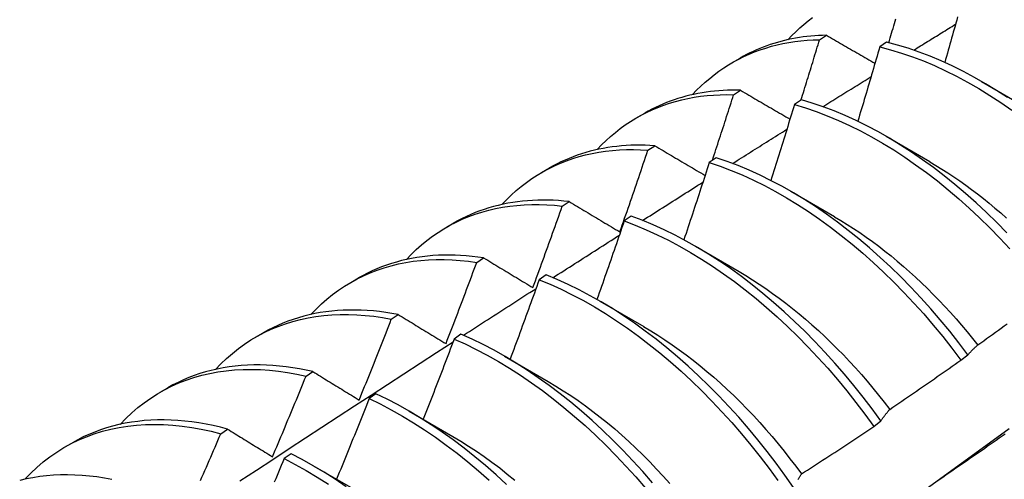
# Model space of a CAD drawing. Header units: inches. Extents: x 15 to 190, y 16 to 108.
# Tile 79 of 90: x 169.004 to 169.363, y 82.24 to 82.407. Entities that reach past the tile are written whole.
import ezdxf

# ---------------------------------------------------------------- set-up
doc = ezdxf.new("R2010")
doc.units = ezdxf.units.IN
doc.header["$MEASUREMENT"] = 0
doc.layers.add('Visible Edges(ANSI)', color=7, linetype='Continuous', lineweight=25)

msp = doc.modelspace()

# ---------------------------------------------------------------- linework, layer by layer
at = {"layer": 'Visible Edges(ANSI)'}
for p, q in [((169.29575, 82.39999), (169.29829, 82.4016)), ((169.32021, 82.39905), (169.3177, 82.39736)), ((169.26398, 82.39166), (169.26679, 82.39328)), ((169.35484, 82.38479), (169.37079, 82.37556)), ((169.26442, 82.37991), (169.26695, 82.38154)), ((169.28912, 82.37806), (169.28661, 82.37635)), ((169.22918, 82.37162), (169.23199, 82.37324)), ((169.32004, 82.36475), (169.33599, 82.35553)), ((169.23314, 82.35968), (169.23567, 82.36132)), ((169.25805, 82.35691), (169.25554, 82.3552)), ((169.19438, 82.35158), (169.19719, 82.3532)), ((169.28525, 82.34472), (169.3012, 82.33549)), ((169.20191, 82.3393), (169.20443, 82.34095)), ((169.227, 82.33562), (169.2245, 82.33389)), ((169.15958, 82.33154), (169.16239, 82.33316)), ((169.25045, 82.32468), (169.2664, 82.31545)), ((169.17071, 82.31877), (169.17323, 82.32043)), ((169.12478, 82.3115), (169.12759, 82.31312)), ((169.19597, 82.31418), (169.19347, 82.31244)), ((169.21565, 82.30464), (169.2316, 82.29541)), ((169.13955, 82.29808), (169.14207, 82.29976)), ((169.08998, 82.29146), (169.0928, 82.29308)), ((169.16496, 82.29259), (169.16245, 82.29084)), ((169.18085, 82.2846), (169.1968, 82.27537)), ((169.34731, 82.28316), (169.34987, 82.28511)), ((169.10843, 82.27724), (169.11094, 82.27893)), ((169.05519, 82.27143), (169.058, 82.27304)), ((169.13395, 82.27086), (169.13145, 82.2691)), ((169.14605, 82.26456), (169.162, 82.25533)), ((169.31552, 82.25898), (169.31809, 82.26094)), ((169.07733, 82.25625), (169.07984, 82.25795)), ((169.02039, 82.25139), (169.0232, 82.25301)), ((169.10296, 82.24899), (169.10045, 82.24722)), ((169.11125, 82.24452), (169.1272, 82.23529))]:
    msp.add_line(p, q, dxfattribs=at)
at = {"layer": 'Visible Edges(ANSI)', "flags": 128}
for points in [[(169.28422, 82.39999), (169.28562, 82.40147), (169.28706, 82.4029), (169.28854, 82.40427), (169.29006, 82.40559), (169.29161, 82.40685), (169.2932, 82.40806)], [(169.321, 82.39886), (169.32126, 82.39974), (169.32152, 82.40062), (169.32178, 82.40149), (169.32204, 82.40237), (169.32229, 82.40325), (169.32255, 82.40412), (169.32281, 82.405), (169.32307, 82.40588), (169.32332, 82.40675), (169.32358, 82.40763)], [(169.33008, 82.39619), (169.33071, 82.39658), (169.33135, 82.39697), (169.33199, 82.39737), (169.33262, 82.39776), (169.33326, 82.39816), (169.33389, 82.39855), (169.33453, 82.39895), (169.33517, 82.39934), (169.3358, 82.39973), (169.33644, 82.40013), (169.33707, 82.40052), (169.33771, 82.40092), (169.33835, 82.40131), (169.33898, 82.4017), (169.33962, 82.4021), (169.34026, 82.40249), (169.34089, 82.40288), (169.34153, 82.40328), (169.34216, 82.40367), (169.3428, 82.40406), (169.34344, 82.40446), (169.34407, 82.40485), (169.34471, 82.40525), (169.34535, 82.40564)], [(169.34608, 82.40828), (169.34577, 82.40717), (169.34546, 82.40607), (169.34516, 82.40497), (169.34485, 82.40386), (169.34454, 82.40276), (169.34423, 82.40165), (169.34392, 82.40055), (169.34361, 82.39944), (169.34329, 82.39834), (169.34298, 82.39723), (169.34267, 82.39613), (169.34236, 82.39502), (169.34204, 82.39392), (169.34173, 82.39281), (169.34141, 82.39171)], [(169.24942, 82.37995), (169.25092, 82.38153), (169.25246, 82.38305), (169.25404, 82.3845), (169.25567, 82.38589), (169.25734, 82.38722), (169.25905, 82.38849), (169.26079, 82.38969), (169.26258, 82.39083), (169.2644, 82.3919), (169.26627, 82.39291), (169.26816, 82.39386), (169.2701, 82.39473), (169.27207, 82.39554), (169.27407, 82.39629), (169.27611, 82.39696), (169.27817, 82.39757), (169.28027, 82.39811), (169.2824, 82.39859), (169.28456, 82.39899), (169.28675, 82.39933), (169.28896, 82.39959), (169.2912, 82.39979), (169.29346, 82.39992), (169.29575, 82.39999)], [(169.29829, 82.4016), (169.29684, 82.40157), (169.29541, 82.4015), (169.29399, 82.40141), (169.29258, 82.40129), (169.29117, 82.40115), (169.28978, 82.40098), (169.2884, 82.40078), (169.28703, 82.40055), (169.28567, 82.4003), (169.28432, 82.40002), (169.28298, 82.39971), (169.28166, 82.39937), (169.28035, 82.39901), (169.27905, 82.39862), (169.27776, 82.39821), (169.27649, 82.39777), (169.27523, 82.3973), (169.27398, 82.3968), (169.27275, 82.39628), (169.27153, 82.39573), (169.27032, 82.39516), (169.26913, 82.39456), (169.26795, 82.39393), (169.26679, 82.39328)], [(169.28898, 82.37796), (169.28926, 82.37888), (169.28955, 82.3798), (169.28984, 82.38071), (169.29012, 82.38163), (169.29041, 82.38255), (169.29069, 82.38347), (169.29098, 82.38438), (169.29126, 82.3853), (169.29155, 82.38622), (169.29183, 82.38714), (169.29211, 82.38805), (169.2924, 82.38897), (169.29268, 82.38989), (169.29296, 82.39081), (169.29324, 82.39173), (169.29352, 82.39264), (169.2938, 82.39356), (169.29408, 82.39448), (169.29436, 82.3954), (169.29464, 82.39631), (169.29492, 82.39723), (169.2952, 82.39815), (169.29547, 82.39907), (169.29575, 82.39999)], [(169.29829, 82.4016), (169.29902, 82.40118), (169.29975, 82.40076), (169.30048, 82.40033), (169.30121, 82.39991), (169.30194, 82.39949), (169.30267, 82.39906), (169.30341, 82.39864), (169.30414, 82.39822), (169.30487, 82.39779), (169.30561, 82.39737), (169.30635, 82.39694), (169.30708, 82.39652), (169.30782, 82.39609), (169.30856, 82.39567), (169.30929, 82.39524), (169.31003, 82.39482), (169.31077, 82.39439), (169.31151, 82.39396), (169.31225, 82.39354), (169.313, 82.39311), (169.31374, 82.39269), (169.31448, 82.39226), (169.31522, 82.39183), (169.31597, 82.3914)], [(169.36435, 82.37886), (169.36033, 82.38147), (169.3563, 82.38394), (169.35227, 82.38625), (169.34822, 82.38842), (169.34418, 82.39042), (169.34015, 82.39227), (169.33612, 82.39396), (169.33211, 82.39548), (169.32812, 82.39684), (169.32415, 82.39803), (169.32021, 82.39905)], [(169.3177, 82.39736), (169.31737, 82.39623), (169.31704, 82.3951), (169.31672, 82.39397), (169.31639, 82.39284), (169.31606, 82.39171), (169.31573, 82.39058), (169.3154, 82.38945), (169.31506, 82.38832), (169.31473, 82.38719), (169.3144, 82.38606), (169.31407, 82.38493), (169.31373, 82.3838), (169.3134, 82.38267), (169.31306, 82.38154), (169.31273, 82.38041), (169.31239, 82.37928), (169.31206, 82.37815), (169.31172, 82.37702), (169.31138, 82.37589), (169.31104, 82.37476), (169.3107, 82.37363), (169.31036, 82.3725), (169.31002, 82.37137), (169.30968, 82.37024)], [(169.3177, 82.39736), (169.32164, 82.39633), (169.32561, 82.39512), (169.3296, 82.39375), (169.33362, 82.39222), (169.33764, 82.39052), (169.34168, 82.38866), (169.34572, 82.38664), (169.34976, 82.38446), (169.3538, 82.38214), (169.35783, 82.37966), (169.36184, 82.37704), (169.36583, 82.37427)], [(169.29697, 82.37556), (169.2977, 82.37601), (169.29843, 82.37647), (169.29916, 82.37693), (169.29989, 82.37739), (169.30063, 82.37784), (169.30136, 82.3783), (169.30209, 82.37876), (169.30282, 82.37922), (169.30355, 82.37967), (169.30429, 82.38013), (169.30502, 82.38059), (169.30575, 82.38105), (169.30648, 82.3815), (169.30722, 82.38196), (169.30795, 82.38242), (169.30868, 82.38287), (169.30941, 82.38333), (169.31014, 82.38379), (169.31088, 82.38424), (169.31161, 82.3847), (169.31234, 82.38516), (169.31307, 82.38561), (169.31381, 82.38607), (169.31454, 82.38653)], [(169.26695, 82.38154), (169.26534, 82.38157), (169.26375, 82.38157), (169.26216, 82.38153), (169.26059, 82.38146), (169.25902, 82.38136), (169.25747, 82.38123), (169.25593, 82.38106), (169.25441, 82.38086), (169.25289, 82.38062), (169.25139, 82.38036), (169.24991, 82.38006), (169.24844, 82.37973), (169.24698, 82.37936), (169.24554, 82.37897), (169.24411, 82.37854), (169.2427, 82.37808), (169.2413, 82.37759), (169.23992, 82.37706), (169.23856, 82.3765), (169.23721, 82.37591), (169.23588, 82.37529), (169.23457, 82.37464), (169.23327, 82.37396), (169.23199, 82.37324)], [(169.26695, 82.38154), (169.2677, 82.3811), (169.26844, 82.38067), (169.26918, 82.38023), (169.26993, 82.3798), (169.27067, 82.37936), (169.27142, 82.37892), (169.27217, 82.37848), (169.27291, 82.37805), (169.27366, 82.37761), (169.27441, 82.37717), (169.27516, 82.37673), (169.27591, 82.37629), (169.27666, 82.37586), (169.27741, 82.37542), (169.27817, 82.37498), (169.27892, 82.37454), (169.27967, 82.3741), (169.28043, 82.37366), (169.28118, 82.37322), (169.28194, 82.37278), (169.28269, 82.37234), (169.28345, 82.37189), (169.28421, 82.37145), (169.28497, 82.37101)], [(169.21462, 82.35991), (169.21622, 82.36159), (169.21786, 82.36319), (169.21955, 82.36473), (169.22128, 82.36619), (169.22307, 82.36758), (169.2249, 82.36891), (169.22677, 82.37016), (169.22869, 82.37134), (169.23065, 82.37244), (169.23265, 82.37347), (169.23469, 82.37443), (169.23677, 82.37531), (169.23889, 82.37611), (169.24105, 82.37684), (169.24324, 82.3775), (169.24547, 82.37807), (169.24773, 82.37857), (169.25003, 82.379), (169.25236, 82.37934), (169.25471, 82.37961), (169.2571, 82.3798), (169.25951, 82.37992), (169.26196, 82.37995), (169.26442, 82.37991)], [(169.25665, 82.35595), (169.25698, 82.35695), (169.25731, 82.35795), (169.25764, 82.35895), (169.25797, 82.35994), (169.25829, 82.36094), (169.25862, 82.36194), (169.25895, 82.36294), (169.25927, 82.36394), (169.2596, 82.36493), (169.25992, 82.36593), (169.26025, 82.36693), (169.26057, 82.36793), (169.2609, 82.36893), (169.26122, 82.36993), (169.26154, 82.37092), (169.26186, 82.37192), (169.26219, 82.37292), (169.26251, 82.37392), (169.26283, 82.37492), (169.26315, 82.37592), (169.26347, 82.37692), (169.26379, 82.37791), (169.2641, 82.37891), (169.26442, 82.37991)], [(169.3641, 82.32952), (169.36041, 82.33328), (169.35666, 82.33693), (169.35287, 82.34046), (169.34903, 82.34387), (169.34515, 82.34716), (169.34123, 82.35032), (169.33728, 82.35334), (169.33331, 82.35623), (169.32931, 82.35898), (169.32529, 82.36158), (169.32126, 82.36404), (169.31723, 82.36635), (169.31319, 82.3685), (169.30914, 82.3705), (169.30511, 82.37234), (169.30108, 82.37401), (169.29707, 82.37553), (169.29308, 82.37687), (169.28912, 82.37806)], [(169.28661, 82.37635), (169.28625, 82.3752), (169.2859, 82.37405), (169.28555, 82.37289), (169.28519, 82.37174), (169.28484, 82.37059), (169.28448, 82.36943), (169.28412, 82.36828), (169.28377, 82.36713), (169.28341, 82.36597), (169.28305, 82.36482), (169.28269, 82.36367), (169.28233, 82.36251), (169.28197, 82.36136), (169.28161, 82.36021), (169.28125, 82.35905), (169.28088, 82.3579), (169.28052, 82.35675), (169.28016, 82.35559), (169.27979, 82.35444), (169.27943, 82.35329), (169.27906, 82.35214), (169.2787, 82.35098), (169.27833, 82.34983), (169.27796, 82.34868)], [(169.28661, 82.37635), (169.29058, 82.37516), (169.29457, 82.3738), (169.29858, 82.37227), (169.3026, 82.37058), (169.30664, 82.36873), (169.31068, 82.36672), (169.31472, 82.36456), (169.31876, 82.36224), (169.32279, 82.35977), (169.3268, 82.35716), (169.3308, 82.3544), (169.33477, 82.3515), (169.33872, 82.34846), (169.34263, 82.34529), (169.34651, 82.342), (169.35035, 82.33857), (169.35414, 82.33503), (169.35788, 82.33138), (169.36156, 82.32761), (169.36519, 82.32373)], [(169.264, 82.35484), (169.26482, 82.35537), (169.26565, 82.35589), (169.26647, 82.35641), (169.2673, 82.35693), (169.26813, 82.35745), (169.26895, 82.35797), (169.26978, 82.35849), (169.27061, 82.35901), (169.27143, 82.35953), (169.27226, 82.36005), (169.27309, 82.36057), (169.27391, 82.36109), (169.27474, 82.36161), (169.27557, 82.36213), (169.27639, 82.36265), (169.27722, 82.36317), (169.27805, 82.36369), (169.27887, 82.36421), (169.2797, 82.36473), (169.28053, 82.36525), (169.28135, 82.36577), (169.28218, 82.36629), (169.28301, 82.36681), (169.28383, 82.36733)], [(169.17982, 82.33988), (169.18151, 82.34164), (169.18325, 82.34334), (169.18505, 82.34495), (169.1869, 82.34649), (169.1888, 82.34794), (169.19075, 82.34932), (169.19275, 82.35061), (169.1948, 82.35182), (169.1969, 82.35295), (169.19904, 82.354), (169.20123, 82.35496), (169.20346, 82.35584), (169.20574, 82.35664), (169.20805, 82.35735), (169.2104, 82.35797), (169.2128, 82.35851), (169.21523, 82.35896), (169.21769, 82.35932), (169.22019, 82.3596), (169.22272, 82.35979), (169.22528, 82.35989), (169.22787, 82.35991), (169.23049, 82.35984), (169.23314, 82.35968)], [(169.23567, 82.36132), (169.23389, 82.36143), (169.23213, 82.3615), (169.23037, 82.36153), (169.22863, 82.36152), (169.22691, 82.36147), (169.2252, 82.36139), (169.2235, 82.36126), (169.22181, 82.3611), (169.22014, 82.36089), (169.21849, 82.36065), (169.21685, 82.36037), (169.21523, 82.36005), (169.21363, 82.35969), (169.21204, 82.35929), (169.21047, 82.35885), (169.20892, 82.35838), (169.20738, 82.35786), (169.20587, 82.35731), (169.20437, 82.35672), (169.2029, 82.35609), (169.20144, 82.35542), (169.2, 82.35472), (169.19859, 82.35398), (169.19719, 82.3532)], [(169.22292, 82.32989), (169.22336, 82.33113), (169.22379, 82.33237), (169.22423, 82.33361), (169.22466, 82.33485), (169.22509, 82.33609), (169.22552, 82.33734), (169.22595, 82.33858), (169.22638, 82.33982), (169.22681, 82.34106), (169.22724, 82.3423), (169.22767, 82.34354), (169.22809, 82.34478), (169.22852, 82.34602), (169.22894, 82.34726), (169.22937, 82.34851), (169.22979, 82.34975), (169.23021, 82.35099), (169.23063, 82.35223), (169.23105, 82.35347), (169.23147, 82.35471), (169.23189, 82.35596), (169.23231, 82.3572), (169.23273, 82.35844), (169.23314, 82.35968)], [(169.23567, 82.36132), (169.23642, 82.36088), (169.23718, 82.36043), (169.23794, 82.35998), (169.23869, 82.35953), (169.23945, 82.35908), (169.24021, 82.35863), (169.24097, 82.35818), (169.24173, 82.35773), (169.2425, 82.35728), (169.24326, 82.35683), (169.24402, 82.35637), (169.24479, 82.35592), (169.24555, 82.35547), (169.24632, 82.35502), (169.24708, 82.35456), (169.24785, 82.35411), (169.24862, 82.35366), (169.24939, 82.3532), (169.25015, 82.35275), (169.25092, 82.35229), (169.2517, 82.35184), (169.25247, 82.35138), (169.25324, 82.35093), (169.25401, 82.35047)], [(169.25554, 82.3552), (169.25516, 82.35402), (169.25478, 82.35285), (169.2544, 82.35167), (169.25402, 82.3505), (169.25364, 82.34932), (169.25325, 82.34815), (169.25287, 82.34697), (169.25249, 82.3458), (169.2521, 82.34462), (169.25172, 82.34345), (169.25133, 82.34228), (169.25095, 82.3411), (169.25056, 82.33993), (169.25017, 82.33875), (169.24978, 82.33758), (169.24939, 82.33641), (169.249, 82.33523), (169.24861, 82.33406), (169.24822, 82.33289), (169.24783, 82.33171), (169.24744, 82.33054), (169.24704, 82.32937), (169.24665, 82.32819), (169.24625, 82.32702)], [(169.25554, 82.3552), (169.25953, 82.35384), (169.26354, 82.35233), (169.26757, 82.35065), (169.2716, 82.34881), (169.27564, 82.34681), (169.27968, 82.34465), (169.28372, 82.34234), (169.28775, 82.33988), (169.29177, 82.33728), (169.29576, 82.33453), (169.29974, 82.33163), (169.30369, 82.32861), (169.3076, 82.32545), (169.31148, 82.32216), (169.31532, 82.31874), (169.31911, 82.31521), (169.32286, 82.31156), (169.32655, 82.30779), (169.33018, 82.30393), (169.33375, 82.29996), (169.33725, 82.29589), (169.34068, 82.29173), (169.34403, 82.28748), (169.34731, 82.28316)], [(169.34987, 82.28511), (169.34659, 82.28943), (169.34323, 82.29367), (169.33979, 82.29782), (169.33629, 82.30188), (169.33272, 82.30584), (169.32908, 82.3097), (169.32539, 82.31346), (169.32164, 82.3171), (169.31784, 82.32062), (169.314, 82.32403), (169.31012, 82.32731), (169.3062, 82.33046), (169.30225, 82.33348), (169.29827, 82.33636), (169.29427, 82.3391), (169.29026, 82.34169), (169.28623, 82.34414), (169.28219, 82.34644), (169.27815, 82.34858), (169.27411, 82.35057), (169.27007, 82.3524), (169.26605, 82.35407), (169.26204, 82.35557), (169.25805, 82.35691)], [(169.33599, 82.35546), (169.33818, 82.35417), (169.34037, 82.35282), (169.34256, 82.35143), (169.34474, 82.34999), (169.34691, 82.3485), (169.34907, 82.34696), (169.35123, 82.34538), (169.35337, 82.34375), (169.3555, 82.34208), (169.35763, 82.34036), (169.35973, 82.3386), (169.36183, 82.3368), (169.36391, 82.33495)], [(169.23116, 82.33405), (169.23208, 82.33463), (169.233, 82.33522), (169.23392, 82.3358), (169.23483, 82.33639), (169.23575, 82.33697), (169.23667, 82.33755), (169.23759, 82.33814), (169.23851, 82.33872), (169.23943, 82.33931), (169.24035, 82.33989), (169.24127, 82.34047), (169.24219, 82.34105), (169.24311, 82.34164), (169.24403, 82.34222), (169.24495, 82.3428), (169.24587, 82.34339), (169.24679, 82.34397), (169.24771, 82.34455), (169.24863, 82.34513), (169.24955, 82.34572), (169.25047, 82.3463), (169.25139, 82.34688), (169.25231, 82.34746), (169.25323, 82.34804)], [(169.20443, 82.34095), (169.20248, 82.34115), (169.20055, 82.34131), (169.19863, 82.34142), (169.19672, 82.34148), (169.19483, 82.34149), (169.19295, 82.34146), (169.19109, 82.34139), (169.18925, 82.34127), (169.18742, 82.3411), (169.18561, 82.34089), (169.18382, 82.34063), (169.18204, 82.34033), (169.18029, 82.33998), (169.17855, 82.33958), (169.17684, 82.33914), (169.17514, 82.33866), (169.17347, 82.33812), (169.17182, 82.33755), (169.17019, 82.33693), (169.16858, 82.33626), (169.167, 82.33555), (169.16544, 82.3348), (169.1639, 82.334), (169.16239, 82.33316)], [(169.20443, 82.34095), (169.20519, 82.3405), (169.20595, 82.34004), (169.20671, 82.33958), (169.20748, 82.33913), (169.20824, 82.33867), (169.20901, 82.33821), (169.20977, 82.33775), (169.21054, 82.33729), (169.21131, 82.33683), (169.21208, 82.33637), (169.21285, 82.33591), (169.21362, 82.33545), (169.21439, 82.33499), (169.21516, 82.33453), (169.21593, 82.33407), (169.21671, 82.33361), (169.21748, 82.33314), (169.21826, 82.33268), (169.21903, 82.33222), (169.21981, 82.33175), (169.22059, 82.33129), (169.22137, 82.33082), (169.22214, 82.33036), (169.22292, 82.32989)], [(169.14503, 82.31984), (169.14681, 82.3217), (169.14865, 82.32348), (169.15056, 82.32517), (169.15252, 82.32678), (169.15454, 82.32829), (169.15662, 82.32972), (169.15875, 82.33105), (169.16093, 82.3323), (169.16317, 82.33345), (169.16545, 82.33451), (169.16779, 82.33547), (169.17017, 82.33634), (169.1726, 82.33712), (169.17508, 82.3378), (169.17759, 82.33838), (169.18015, 82.33887), (169.18275, 82.33926), (169.18539, 82.33956), (169.18806, 82.33976), (169.19077, 82.33986), (169.19351, 82.33987), (169.19628, 82.33977), (169.19908, 82.33959), (169.20191, 82.3393)], [(169.19119, 82.30959), (169.19165, 82.31082), (169.1921, 82.31206), (169.19256, 82.3133), (169.19301, 82.31453), (169.19346, 82.31577), (169.19392, 82.31701), (169.19437, 82.31824), (169.19482, 82.31948), (169.19527, 82.32072), (169.19571, 82.32196), (169.19616, 82.3232), (169.19661, 82.32443), (169.19705, 82.32567), (169.1975, 82.32691), (169.19794, 82.32815), (169.19839, 82.32939), (169.19883, 82.33063), (169.19927, 82.33187), (169.19971, 82.3331), (169.20015, 82.33434), (169.20059, 82.33558), (169.20103, 82.33682), (169.20147, 82.33806), (169.20191, 82.3393)], [(169.2245, 82.33389), (169.22409, 82.3327), (169.22368, 82.3315), (169.22327, 82.33031), (169.22287, 82.32912), (169.22246, 82.32792), (169.22205, 82.32673), (169.22164, 82.32553), (169.22123, 82.32434), (169.22081, 82.32315), (169.2204, 82.32196), (169.21999, 82.32076), (169.21957, 82.31957), (169.21916, 82.31838), (169.21874, 82.31718), (169.21833, 82.31599), (169.21791, 82.3148), (169.21749, 82.31361), (169.21708, 82.31242), (169.21666, 82.31122), (169.21624, 82.31003), (169.21582, 82.30884), (169.2154, 82.30765), (169.21498, 82.30646), (169.21455, 82.30527)], [(169.2245, 82.33389), (169.2285, 82.33238), (169.23253, 82.33071), (169.23656, 82.32888), (169.2406, 82.32689), (169.24465, 82.32474), (169.24868, 82.32244), (169.25271, 82.31999), (169.25673, 82.3174), (169.26073, 82.31465), (169.26471, 82.31177), (169.26866, 82.30875), (169.27257, 82.3056), (169.27645, 82.30232), (169.2803, 82.29891), (169.28409, 82.29538), (169.28784, 82.29174), (169.29153, 82.28798), (169.29516, 82.28412), (169.29874, 82.28015), (169.30224, 82.27609), (169.30568, 82.27194), (169.30904, 82.2677), (169.31232, 82.26338), (169.31552, 82.25898)], [(169.31809, 82.26094), (169.31488, 82.26533), (169.3116, 82.26964), (169.30823, 82.27388), (169.30479, 82.27802), (169.30128, 82.28208), (169.2977, 82.28604), (169.29406, 82.28989), (169.29037, 82.29364), (169.28662, 82.29727), (169.28282, 82.30079), (169.27897, 82.30419), (169.27509, 82.30746), (169.27117, 82.3106), (169.26722, 82.31361), (169.26324, 82.31649), (169.25924, 82.31922), (169.25522, 82.3218), (169.25119, 82.32424), (169.24715, 82.32653), (169.24311, 82.32867), (169.23907, 82.33065), (169.23503, 82.33246), (169.23101, 82.33412), (169.227, 82.33562)], [(169.3012, 82.33545), (169.30353, 82.33408), (169.30585, 82.33265), (169.30817, 82.33116), (169.31048, 82.32962), (169.31278, 82.32803), (169.31507, 82.32638), (169.31735, 82.32467), (169.31962, 82.32292), (169.32188, 82.32111), (169.32412, 82.31925), (169.32635, 82.31734), (169.32856, 82.31538), (169.33076, 82.31338), (169.33293, 82.31133), (169.33509, 82.30924), (169.33723, 82.3071), (169.33935, 82.30493), (169.34144, 82.30271), (169.34351, 82.30046), (169.34555, 82.29816), (169.34757, 82.29584), (169.34956, 82.29348), (169.35153, 82.29108), (169.35347, 82.28865)], [(169.19844, 82.31317), (169.19945, 82.31382), (169.20046, 82.31447), (169.20148, 82.31511), (169.20249, 82.31576), (169.2035, 82.31641), (169.20451, 82.31706), (169.20552, 82.3177), (169.20653, 82.31835), (169.20755, 82.319), (169.20856, 82.31964), (169.20957, 82.32029), (169.21058, 82.32094), (169.21159, 82.32158), (169.2126, 82.32223), (169.21362, 82.32288), (169.21463, 82.32352), (169.21564, 82.32417), (169.21665, 82.32481), (169.21766, 82.32546), (169.21868, 82.3261), (169.21969, 82.32675), (169.2207, 82.32739), (169.22171, 82.32804), (169.22273, 82.32868)], [(169.11023, 82.2998), (169.11211, 82.30176), (169.11405, 82.30362), (169.11606, 82.30539), (169.11814, 82.30706), (169.12028, 82.30864), (169.12248, 82.31011), (169.12474, 82.31148), (169.12707, 82.31275), (169.12944, 82.31392), (169.13188, 82.31499), (169.13436, 82.31595), (169.1369, 82.3168), (169.13949, 82.31755), (169.14213, 82.3182), (169.14481, 82.31874), (169.14753, 82.31917), (169.1503, 82.31949), (169.15311, 82.31971), (169.15596, 82.31982), (169.15885, 82.31982), (169.16177, 82.31972), (169.16472, 82.31951), (169.1677, 82.31919), (169.17071, 82.31877)], [(169.17323, 82.32043), (169.17111, 82.32073), (169.16901, 82.32098), (169.16691, 82.32118), (169.16484, 82.32132), (169.16278, 82.32142), (169.16074, 82.32145), (169.15871, 82.32144), (169.1567, 82.32137), (169.15472, 82.32125), (169.15275, 82.32107), (169.1508, 82.32085), (169.14887, 82.32057), (169.14696, 82.32023), (169.14508, 82.31985), (169.14322, 82.31941), (169.14138, 82.31892), (169.13956, 82.31837), (169.13777, 82.31778), (169.13601, 82.31713), (169.13427, 82.31643), (169.13256, 82.31568), (169.13088, 82.31488), (169.12922, 82.31403), (169.12759, 82.31312)], [(169.17323, 82.32043), (169.17397, 82.31999), (169.17471, 82.31954), (169.17545, 82.31909), (169.17619, 82.31864), (169.17693, 82.31819), (169.17768, 82.31774), (169.17842, 82.31729), (169.17916, 82.31684), (169.17991, 82.31639), (169.18066, 82.31594), (169.1814, 82.31549), (169.18215, 82.31504), (169.1829, 82.31459), (169.18365, 82.31413), (169.1844, 82.31368), (169.18515, 82.31323), (169.18591, 82.31277), (169.18666, 82.31232), (169.18741, 82.31187), (169.18817, 82.31141), (169.18892, 82.31096), (169.18968, 82.3105), (169.19044, 82.31004), (169.19119, 82.30959)], [(169.1595, 82.28915), (169.15998, 82.29038), (169.16045, 82.29161), (169.16093, 82.29284), (169.1614, 82.29408), (169.16187, 82.29531), (169.16235, 82.29654), (169.16282, 82.29778), (169.16329, 82.29901), (169.16376, 82.30024), (169.16423, 82.30148), (169.1647, 82.30271), (169.16516, 82.30394), (169.16563, 82.30518), (169.1661, 82.30641), (169.16656, 82.30765), (169.16703, 82.30888), (169.16749, 82.31012), (169.16795, 82.31135), (169.16841, 82.31259), (169.16887, 82.31382), (169.16933, 82.31506), (169.16979, 82.3163), (169.17025, 82.31753), (169.17071, 82.31877)], [(169.19347, 82.31244), (169.19303, 82.31123), (169.1926, 82.31002), (169.19216, 82.30881), (169.19173, 82.3076), (169.19129, 82.30639), (169.19086, 82.30518), (169.19042, 82.30397), (169.18998, 82.30276), (169.18954, 82.30155), (169.1891, 82.30034), (169.18866, 82.29913), (169.18822, 82.29793), (169.18777, 82.29672), (169.18733, 82.29551), (169.18689, 82.2943), (169.18644, 82.29309), (169.186, 82.29188), (169.18555, 82.29068), (169.18511, 82.28947), (169.18466, 82.28826), (169.18421, 82.28705), (169.18376, 82.28585), (169.18331, 82.28464), (169.18286, 82.28343)], [(169.19347, 82.31244), (169.19749, 82.31078), (169.20153, 82.30896), (169.20557, 82.30697), (169.20961, 82.30484), (169.21365, 82.30255), (169.21768, 82.3001), (169.22169, 82.29752), (169.22569, 82.29478), (169.22967, 82.29191), (169.23362, 82.28889), (169.23754, 82.28575), (169.24143, 82.28247), (169.24527, 82.27908), (169.24907, 82.27555), (169.25282, 82.27192), (169.25651, 82.26817), (169.26015, 82.26431), (169.26373, 82.26035), (169.26724, 82.2563), (169.27068, 82.25215), (169.27404, 82.24791), (169.27733, 82.2436), (169.28053, 82.2392)], [(169.28623, 82.2367), (169.2831, 82.24116), (169.27989, 82.24555), (169.2766, 82.24986), (169.27323, 82.25409), (169.26978, 82.25823), (169.26627, 82.26228), (169.26269, 82.26623), (169.25905, 82.27008), (169.25535, 82.27382), (169.25159, 82.27745), (169.24779, 82.28096), (169.24395, 82.28435), (169.24006, 82.28761), (169.23614, 82.29075), (169.23218, 82.29375), (169.2282, 82.29661), (169.2242, 82.29934), (169.22018, 82.30191), (169.21615, 82.30434), (169.21211, 82.30662), (169.20807, 82.30875), (169.20403, 82.31072), (169.2, 82.31253), (169.19597, 82.31418)], [(169.26639, 82.31543), (169.26885, 82.31397), (169.27131, 82.31245), (169.27376, 82.31086), (169.2762, 82.3092), (169.27864, 82.30749), (169.28106, 82.30572), (169.28347, 82.30389), (169.28587, 82.302), (169.28826, 82.30006), (169.29063, 82.29806), (169.29298, 82.29601), (169.29531, 82.29391), (169.29762, 82.29176), (169.29991, 82.28956), (169.30218, 82.28731), (169.30443, 82.28502), (169.30665, 82.28268), (169.30884, 82.2803), (169.311, 82.27788), (169.31313, 82.27542), (169.31524, 82.27292), (169.31731, 82.27038), (169.31934, 82.2678), (169.32135, 82.26519)], [(169.16583, 82.2922), (169.16694, 82.29291), (169.16804, 82.29362), (169.16915, 82.29434), (169.17025, 82.29505), (169.17135, 82.29576), (169.17246, 82.29647), (169.17356, 82.29718), (169.17466, 82.29789), (169.17577, 82.29861), (169.17687, 82.29932), (169.17798, 82.30003), (169.17908, 82.30074), (169.18018, 82.30145), (169.18129, 82.30216), (169.18239, 82.30287), (169.1835, 82.30358), (169.1846, 82.30429), (169.18571, 82.305), (169.18681, 82.30571), (169.18792, 82.30642), (169.18902, 82.30713), (169.19012, 82.30784), (169.19123, 82.30855), (169.19233, 82.30925)], [(169.14207, 82.29976), (169.13978, 82.30018), (169.1375, 82.30053), (169.13524, 82.30083), (169.13299, 82.30107), (169.13076, 82.30124), (169.12855, 82.30136), (169.12636, 82.30141), (169.12419, 82.3014), (169.12203, 82.30134), (169.1199, 82.30121), (169.1178, 82.30102), (169.11571, 82.30077), (169.11365, 82.30046), (169.11161, 82.30009), (169.1096, 82.29966), (169.10762, 82.29916), (169.10566, 82.29861), (169.10373, 82.298), (169.10183, 82.29733), (169.09996, 82.2966), (169.09812, 82.29581), (169.09632, 82.29496), (169.09454, 82.29405), (169.0928, 82.29308)], [(169.07543, 82.27976), (169.0774, 82.28181), (169.07945, 82.28376), (169.08157, 82.28561), (169.08376, 82.28735), (169.08603, 82.28897), (169.08836, 82.29049), (169.09075, 82.2919), (169.09321, 82.29319), (169.09573, 82.29437), (169.09831, 82.29544), (169.10095, 82.29639), (169.10365, 82.29723), (169.1064, 82.29794), (169.1092, 82.29855), (169.11205, 82.29903), (169.11495, 82.2994), (169.11789, 82.29964), (169.12087, 82.29978), (169.1239, 82.29979), (169.12696, 82.29968), (169.13006, 82.29946), (169.1332, 82.29912), (169.13636, 82.29866), (169.13955, 82.29808)], [(169.12784, 82.26858), (169.12833, 82.2698), (169.12883, 82.27103), (169.12933, 82.27226), (169.12982, 82.27349), (169.13032, 82.27471), (169.13081, 82.27594), (169.1313, 82.27717), (169.13179, 82.2784), (169.13229, 82.27963), (169.13278, 82.28086), (169.13326, 82.28208), (169.13375, 82.28331), (169.13424, 82.28454), (169.13473, 82.28577), (169.13521, 82.287), (169.1357, 82.28823), (169.13618, 82.28946), (169.13667, 82.29069), (169.13715, 82.29192), (169.13763, 82.29315), (169.13811, 82.29439), (169.13859, 82.29562), (169.13907, 82.29685), (169.13955, 82.29808)], [(169.14207, 82.29976), (169.14278, 82.29932), (169.1435, 82.29888), (169.14422, 82.29845), (169.14494, 82.29801), (169.14566, 82.29757), (169.14638, 82.29713), (169.1471, 82.29669), (169.14783, 82.29625), (169.14855, 82.29581), (169.14927, 82.29537), (169.15, 82.29493), (169.15072, 82.29448), (169.15145, 82.29404), (169.15218, 82.2936), (169.15291, 82.29316), (169.15364, 82.29271), (169.15437, 82.29227), (169.1551, 82.29182), (169.15583, 82.29138), (169.15656, 82.29093), (169.15729, 82.29049), (169.15803, 82.29004), (169.15876, 82.28959), (169.1595, 82.28915)], [(169.23159, 82.29535), (169.23419, 82.29381), (169.23678, 82.29219), (169.23937, 82.29051), (169.24195, 82.28876), (169.24452, 82.28694), (169.24708, 82.28506), (169.24962, 82.28312), (169.25215, 82.28111), (169.25466, 82.27904), (169.25715, 82.27691), (169.25962, 82.27472), (169.26206, 82.27248), (169.26449, 82.27018), (169.26688, 82.26782), (169.26925, 82.26541), (169.2716, 82.26295), (169.27391, 82.26044), (169.27618, 82.25788), (169.27843, 82.25527), (169.28064, 82.25262), (169.28282, 82.24993), (169.28495, 82.2472), (169.28706, 82.24443), (169.28912, 82.24162)], [(169.35349, 82.28869), (169.35456, 82.28946), (169.35563, 82.29022), (169.3567, 82.29098), (169.35777, 82.29175), (169.35884, 82.29252), (169.35991, 82.29328), (169.36098, 82.29405), (169.36205, 82.29482), (169.36311, 82.29559), (169.36418, 82.29636)], [(169.16245, 82.29084), (169.16199, 82.28962), (169.16153, 82.2884), (169.16107, 82.28718), (169.16061, 82.28596), (169.16015, 82.28474), (169.15968, 82.28352), (169.15922, 82.2823), (169.15875, 82.28108), (169.15828, 82.27986), (169.15782, 82.27864), (169.15735, 82.27742), (169.15688, 82.2762), (169.15641, 82.27498), (169.15594, 82.27376), (169.15547, 82.27254), (169.155, 82.27132), (169.15453, 82.2701), (169.15405, 82.26888), (169.15358, 82.26767), (169.15311, 82.26645), (169.15263, 82.26523), (169.15216, 82.26401), (169.15168, 82.2628), (169.1512, 82.26158)], [(169.16245, 82.29084), (169.16649, 82.28903), (169.17053, 82.28706), (169.17457, 82.28493), (169.17861, 82.28265), (169.18264, 82.28021), (169.18666, 82.27763), (169.19066, 82.27491), (169.19464, 82.27204), (169.19859, 82.26904), (169.20251, 82.2659), (169.2064, 82.26263), (169.21025, 82.25924), (169.21405, 82.25573), (169.2178, 82.2521), (169.2215, 82.24835), (169.22514, 82.2445), (169.22872, 82.24055), (169.23223, 82.2365)], [(169.23478, 82.23843), (169.23126, 82.24247), (169.22768, 82.24642), (169.22403, 82.25026), (169.22033, 82.254), (169.21657, 82.25762), (169.21277, 82.26112), (169.20892, 82.26451), (169.20503, 82.26776), (169.2011, 82.27089), (169.19715, 82.27388), (169.19317, 82.27674), (169.18916, 82.27945), (169.18514, 82.28202), (169.18111, 82.28445), (169.17707, 82.28672), (169.17303, 82.28883), (169.16899, 82.29079), (169.16496, 82.29259)], [(169.08435, 82.23911), (169.09032, 82.24304), (169.09629, 82.24695), (169.10227, 82.25087), (169.10824, 82.25478), (169.11422, 82.25868), (169.12019, 82.26258), (169.12617, 82.26648), (169.13215, 82.27037), (169.13813, 82.27426), (169.14411, 82.27814), (169.15009, 82.28202), (169.15607, 82.28589), (169.16205, 82.28976)], [(169.34987, 82.28511), (169.35002, 82.28527), (169.35016, 82.28543), (169.35031, 82.28559), (169.35046, 82.28575), (169.3506, 82.28591), (169.35075, 82.28606), (169.3509, 82.28622), (169.35105, 82.28637), (169.3512, 82.28653), (169.35134, 82.28668), (169.35149, 82.28683), (169.35164, 82.28698), (169.3518, 82.28713), (169.35195, 82.28728), (169.3521, 82.28742), (169.35225, 82.28757), (169.3524, 82.28771), (169.35256, 82.28786), (169.35271, 82.288), (169.35287, 82.28814), (169.35302, 82.28828), (169.35318, 82.28842), (169.35333, 82.28856), (169.35349, 82.28869)], [(169.04063, 82.25972), (169.0427, 82.26187), (169.04485, 82.2639), (169.04708, 82.26582), (169.04939, 82.26762), (169.05178, 82.26931), (169.05423, 82.27087), (169.05676, 82.2723), (169.05936, 82.27362), (169.06203, 82.2748), (169.06476, 82.27587), (169.06756, 82.2768), (169.07041, 82.27761), (169.07332, 82.27829), (169.07629, 82.27884), (169.07931, 82.27926), (169.08238, 82.27956), (169.0855, 82.27972), (169.08866, 82.27975), (169.09187, 82.27966), (169.09511, 82.27943), (169.09839, 82.27908), (169.10171, 82.27859), (169.10505, 82.27798), (169.10843, 82.27724)], [(169.11094, 82.27893), (169.10847, 82.27948), (169.10602, 82.27995), (169.10359, 82.28036), (169.10117, 82.2807), (169.09877, 82.28097), (169.09639, 82.28117), (169.09403, 82.28131), (169.09169, 82.28137), (169.08937, 82.28137), (169.08708, 82.28129), (169.08481, 82.28115), (169.08257, 82.28093), (169.08035, 82.28065), (169.07816, 82.2803), (169.076, 82.27988), (169.07387, 82.27939), (169.07177, 82.27884), (169.0697, 82.27821), (169.06766, 82.27752), (169.06566, 82.27676), (169.06369, 82.27593), (169.06176, 82.27503), (169.05986, 82.27407), (169.058, 82.27304)], [(169.32135, 82.26519), (169.32244, 82.26593), (169.32353, 82.26667), (169.32462, 82.26741), (169.32571, 82.26815), (169.32679, 82.26889), (169.32788, 82.26963), (169.32896, 82.27037), (169.33005, 82.27112), (169.33113, 82.27186), (169.33221, 82.27261), (169.3333, 82.27336), (169.33438, 82.2741), (169.33546, 82.27485), (169.33654, 82.2756), (169.33762, 82.27635), (169.3387, 82.27711), (169.33978, 82.27786), (169.34086, 82.27861), (169.34193, 82.27937), (169.34301, 82.28012), (169.34409, 82.28088), (169.34516, 82.28164), (169.34624, 82.2824), (169.34731, 82.28316)], [(169.0962, 82.24788), (169.09672, 82.2491), (169.09724, 82.25032), (169.09776, 82.25154), (169.09827, 82.25276), (169.09879, 82.25398), (169.0993, 82.25521), (169.09982, 82.25643), (169.10033, 82.25765), (169.10084, 82.25887), (169.10135, 82.2601), (169.10186, 82.26132), (169.10237, 82.26254), (169.10288, 82.26377), (169.10339, 82.26499), (169.1039, 82.26621), (169.1044, 82.26744), (169.10491, 82.26866), (169.10542, 82.26989), (169.10592, 82.27111), (169.10642, 82.27234), (169.10692, 82.27356), (169.10743, 82.27479), (169.10793, 82.27602), (169.10843, 82.27724)], [(169.11094, 82.27893), (169.11163, 82.27851), (169.11233, 82.27808), (169.11303, 82.27765), (169.11372, 82.27723), (169.11442, 82.2768), (169.11512, 82.27637), (169.11582, 82.27594), (169.11652, 82.27551), (169.11722, 82.27508), (169.11792, 82.27465), (169.11862, 82.27422), (169.11933, 82.27379), (169.12003, 82.27336), (169.12074, 82.27293), (169.12144, 82.27249), (169.12215, 82.27206), (169.12286, 82.27163), (169.12357, 82.27119), (169.12428, 82.27076), (169.12499, 82.27032), (169.1257, 82.26989), (169.12641, 82.26945), (169.12712, 82.26902), (169.12784, 82.26858)], [(169.1968, 82.27531), (169.19954, 82.27369), (169.20227, 82.27199), (169.20499, 82.27022), (169.2077, 82.26837), (169.2104, 82.26645), (169.21309, 82.26446), (169.21575, 82.26239), (169.2184, 82.26025), (169.22103, 82.25804), (169.22364, 82.25576), (169.22622, 82.25342), (169.22877, 82.25101), (169.2313, 82.24854), (169.2338, 82.24601), (169.23627, 82.24343), (169.23871, 82.24079), (169.24112, 82.2381)], [(169.13145, 82.2691), (169.13096, 82.26787), (169.13048, 82.26665), (169.12999, 82.26542), (169.1295, 82.26419), (169.12901, 82.26297), (169.12852, 82.26174), (169.12803, 82.26051), (169.12754, 82.25929), (169.12705, 82.25806), (169.12655, 82.25684), (169.12606, 82.25561), (169.12557, 82.25439), (169.12507, 82.25316), (169.12458, 82.25194), (169.12408, 82.25071), (169.12358, 82.24949), (169.12308, 82.24827), (169.12258, 82.24704), (169.12208, 82.24582), (169.12158, 82.2446), (169.12108, 82.24337), (169.12058, 82.24215), (169.12008, 82.24093), (169.11957, 82.2397)], [(169.13145, 82.2691), (169.13549, 82.26714), (169.13953, 82.26502), (169.14357, 82.26275), (169.1476, 82.26032), (169.15162, 82.25775), (169.15562, 82.25503), (169.1596, 82.25218), (169.16356, 82.24918), (169.16748, 82.24605), (169.17137, 82.24279), (169.17522, 82.23941)], [(169.18155, 82.23779), (169.17774, 82.24129), (169.17389, 82.24466), (169.17, 82.24791), (169.16607, 82.25103), (169.16211, 82.25402), (169.15813, 82.25687), (169.15413, 82.25957), (169.15011, 82.26213), (169.14607, 82.26455), (169.14204, 82.26681), (169.13799, 82.26891), (169.13395, 82.27086)], [(169.31809, 82.26094), (169.31822, 82.26113), (169.31835, 82.26132), (169.31848, 82.2615), (169.31861, 82.26169), (169.31875, 82.26188), (169.31888, 82.26206), (169.31901, 82.26224), (169.31915, 82.26243), (169.31928, 82.26261), (169.31941, 82.26279), (169.31955, 82.26297), (169.31969, 82.26314), (169.31982, 82.26332), (169.31996, 82.2635), (169.3201, 82.26367), (169.32023, 82.26385), (169.32037, 82.26402), (169.32051, 82.26419), (169.32065, 82.26436), (169.32079, 82.26453), (169.32093, 82.2647), (169.32107, 82.26486), (169.32121, 82.26503), (169.32135, 82.26519)], [(169.00583, 82.23968), (169.008, 82.24192), (169.01025, 82.24404), (169.01259, 82.24604), (169.01502, 82.2479), (169.01753, 82.24963), (169.02012, 82.25123), (169.02278, 82.25269), (169.02552, 82.25402), (169.02834, 82.25521), (169.03122, 82.25627), (169.03417, 82.25718), (169.03719, 82.25796), (169.04027, 82.25859), (169.04341, 82.25909), (169.0466, 82.25944), (169.04984, 82.25965), (169.05314, 82.25972), (169.05648, 82.25965), (169.05987, 82.25943), (169.06329, 82.25908), (169.06675, 82.25858), (169.07025, 82.25794), (169.07378, 82.25717), (169.07733, 82.25625)], [(169.07984, 82.25795), (169.0772, 82.25864), (169.07458, 82.25924), (169.07197, 82.25978), (169.06938, 82.26023), (169.06681, 82.2606), (169.06426, 82.2609), (169.06173, 82.26112), (169.05922, 82.26127), (169.05673, 82.26133), (169.05428, 82.26132), (169.05184, 82.26123), (169.04944, 82.26106), (169.04706, 82.26081), (169.04472, 82.26049), (169.04241, 82.26009), (169.04013, 82.25961), (169.03788, 82.25905), (169.03567, 82.25841), (169.03349, 82.2577), (169.03135, 82.25691), (169.02926, 82.25605), (169.0272, 82.25511), (169.02518, 82.25409), (169.0232, 82.25301)], [(169.11844, 82.07967), (169.12974, 82.0878), (169.14104, 82.09592), (169.15232, 82.10405), (169.1636, 82.11218), (169.17486, 82.1203), (169.18611, 82.12843), (169.19736, 82.13655), (169.20859, 82.14468), (169.21982, 82.1528), (169.23103, 82.16092), (169.24223, 82.16904), (169.25343, 82.17715), (169.26461, 82.18527), (169.27579, 82.19338), (169.28696, 82.20149), (169.29811, 82.2096), (169.30926, 82.21771), (169.3204, 82.22581), (169.33153, 82.23391), (169.34265, 82.24201), (169.35376, 82.2501), (169.36486, 82.25819)], [(169.28915, 82.24164), (169.29026, 82.24235), (169.29137, 82.24306), (169.29247, 82.24377), (169.29357, 82.24449), (169.29468, 82.2452), (169.29578, 82.24592), (169.29688, 82.24664), (169.29798, 82.24735), (169.29908, 82.24807), (169.30018, 82.24879), (169.30128, 82.24951), (169.30238, 82.25024), (169.30348, 82.25096), (169.30458, 82.25168), (169.30568, 82.25241), (169.30677, 82.25313), (169.30787, 82.25386), (169.30896, 82.25459), (169.31006, 82.25532), (169.31115, 82.25605), (169.31224, 82.25678), (169.31334, 82.25751), (169.31443, 82.25825), (169.31552, 82.25898)], [(169.06996, 82.2392), (169.07049, 82.24042), (169.07102, 82.24163), (169.07155, 82.24285), (169.07208, 82.24407), (169.07261, 82.24528), (169.07314, 82.2465), (169.07367, 82.24772), (169.07419, 82.24894), (169.07472, 82.25016), (169.07524, 82.25137), (169.07576, 82.25259), (169.07629, 82.25381), (169.07681, 82.25503), (169.07733, 82.25625)], [(169.07984, 82.25795), (169.08051, 82.25754), (169.08119, 82.25713), (169.08186, 82.25671), (169.08254, 82.2563), (169.08321, 82.25588), (169.08389, 82.25546), (169.08456, 82.25505), (169.08524, 82.25463), (169.08592, 82.25421), (169.0866, 82.25379), (169.08728, 82.25337), (169.08796, 82.25295), (169.08864, 82.25253), (169.08933, 82.25211), (169.09001, 82.25169), (169.09069, 82.25127), (169.09138, 82.25085), (169.09207, 82.25043), (169.09275, 82.25), (169.09344, 82.24958), (169.09413, 82.24916), (169.09482, 82.24873), (169.09551, 82.24831), (169.0962, 82.24788)], [(169.162, 82.25531), (169.16487, 82.25361), (169.16774, 82.25182), (169.17059, 82.24994), (169.17343, 82.24798), (169.17626, 82.24593), (169.17907, 82.2438), (169.18186, 82.24159), (169.18463, 82.23931)], [(169.36341, 82.25615), (169.36233, 82.25539), (169.36126, 82.25463), (169.36018, 82.25387), (169.3591, 82.25311), (169.35802, 82.25235), (169.35694, 82.2516), (169.35586, 82.25084), (169.35478, 82.25009), (169.3537, 82.24934), (169.35262, 82.24859), (169.35153, 82.24784), (169.35045, 82.24709), (169.34937, 82.24634), (169.34828, 82.24559), (169.3472, 82.24484), (169.34611, 82.2441), (169.34502, 82.24335), (169.34394, 82.24261), (169.34285, 82.24187), (169.34176, 82.24113), (169.34067, 82.24039), (169.33958, 82.23965), (169.33849, 82.23891)], [(169.1231, 82.23699), (169.11909, 82.23969), (169.11507, 82.24224), (169.11104, 82.24464), (169.107, 82.2469), (169.10296, 82.24899)], [(169.10045, 82.24722), (169.09994, 82.24599), (169.09943, 82.24477), (169.09892, 82.24354), (169.0984, 82.24231), (169.09789, 82.24108), (169.09738, 82.23986), (169.09686, 82.23863)], [(169.10045, 82.24722), (169.10449, 82.24511), (169.10853, 82.24285), (169.11256, 82.24043), (169.11658, 82.23787)], [(169.03761, 82.23965), (169.03487, 82.24014), (169.03215, 82.24055), (169.02944, 82.24087), (169.02677, 82.2411), (169.02411, 82.24124), (169.02149, 82.2413), (169.01889, 82.24127), (169.01633, 82.24115), (169.01379, 82.24094), (169.01129, 82.24065), (169.00882, 82.24027), (169.00639, 82.2398), (169.004, 82.23925)], [(169.2879, 82.23966), (169.28803, 82.23986), (169.28815, 82.24006), (169.28827, 82.24026), (169.2884, 82.24046), (169.28852, 82.24066), (169.28865, 82.24086), (169.28877, 82.24105), (169.2889, 82.24125), (169.28903, 82.24144), (169.28915, 82.24164)]]:
    msp.add_lwpolyline(points, dxfattribs=at)

doc.saveas('drawing.dxf')
